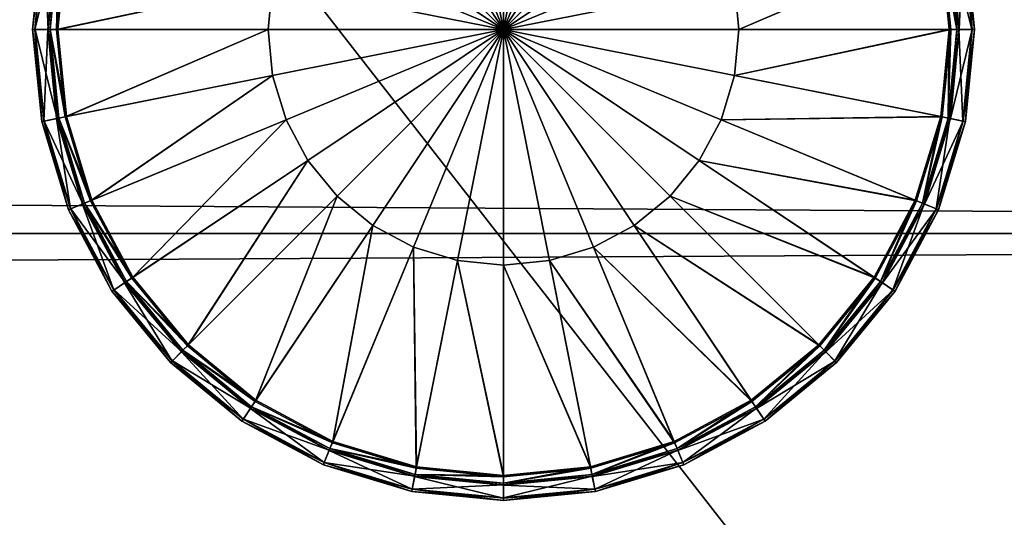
# Model space of a CAD drawing. Header units: millimetres. Extents: x -1425 to 1425, y -575 to 575.
# Tile 150 of 233: x 932 to 949, y -420 to -411. Entities that reach past the tile are written whole.
import ezdxf

# ---------------------------------------------------------------- set-up
doc = ezdxf.new("R2010")
doc.units = ezdxf.units.MM
doc.layers.get('0').update_dxf_attribs({"true_color": 0x5890e1})

msp = doc.modelspace()

# ---------------------------------------------------------------- meshes
at = {"color": 221, "true_color": 0xe5a6d7}
mesh = msp.add_polyface(dxfattribs=at)
corners = [(616.26, 0, 720.951), (615.999, 0, 720.951), (615.999, -496.536, 720.951), (615.562, 0, 720.889), (615.562, -496.535, 720.889), (615.249, 0, 720.701), (615.249, -496.532, 720.701), (1024.999, 0, 719.951), (1024.937, 0, 720.389), (1024.937, -496.527, 720.389), (1024.749, 0, 720.701), (1024.749, -496.532, 720.701), (1023.185, 0, 720.951), (616.815, 0, 720.951), (616.815, -496.536, 720.951), (616.26, -496.536, 720.951), (1023.772, 0, 720.951), (1023.185, -496.536, 720.951), (1023.999, 0, 720.951), (1023.772, -496.536, 720.951), (1023.772, 0, 710.949), (1023.999, 0, 710.949), (1023.999, -520.909, 710.949), (1024.437, 0, 711.012), (1024.437, -520.905, 711.012), (1024.749, 0, 711.199), (1024.749, -520.892, 711.199), (614.999, 0, 711.949), (615.062, 0, 711.512), (615.062, -520.87, 711.512), (615.249, 0, 711.199), (615.249, -520.892, 711.199), (616.26, 0, 710.949), (616.815, 0, 710.949), (616.815, -520.909, 710.949), (615.999, 0, 710.949), (616.26, -520.909, 710.949), (1023.185, 0, 710.949), (1023.185, -520.909, 710.949), (1024.437, 0, 720.889), (1024.437, 496.539, 720.889), (1024.749, 496.536, 720.701), (614.999, 0, 719.951), (615.062, 0, 720.389), (615.062, 496.531, 720.389), (615.249, 496.536, 720.701), (1024.999, -520.839, 711.949), (1024.999, 0, 711.949), (616.26, 496.54, 720.951), (615.999, 496.54, 720.951), (615.562, 496.539, 720.889), (1024.999, 496.524, 719.951), (1024.937, 496.531, 720.389), (1023.185, 496.54, 720.951), (616.815, 496.54, 720.951), (1023.772, 496.54, 720.951), (1023.999, 496.54, 720.951), (615.562, 0, 711.012), (615.999, -520.909, 710.949), (615.562, -520.905, 711.012), (1024.937, 0, 711.512), (1024.937, -520.87, 711.512), (1023.999, -496.536, 720.951), (1024.437, -496.535, 720.889), (614.999, -496.52, 719.951), (615.062, -496.527, 720.389)]
mesh.append_faces([[corners[k] for k in face] for face in [(7, 46, 47)]], dxfattribs={"vtx0": -1, "color": 221})
mesh.append_faces([[corners[k] for k in face] for face in [(0, 1, 2), (1, 3, 4), (3, 5, 6), (7, 8, 9), (8, 10, 11), (12, 13, 14), (13, 0, 15), (16, 12, 17), (18, 16, 19), (20, 21, 22), (21, 23, 24), (23, 25, 26), (27, 28, 29), (28, 30, 31), (32, 33, 34), (35, 32, 36), (33, 37, 38), (18, 39, 40), (39, 10, 41), (42, 43, 44), (43, 5, 45), (1, 0, 48), (3, 1, 49), (5, 3, 50), (8, 7, 51), (10, 8, 52), (13, 12, 53), (0, 13, 54), (12, 16, 55), (16, 18, 56), (57, 35, 58), (30, 57, 59), (60, 47, 46), (25, 60, 61), (39, 18, 62), (10, 39, 63), (43, 42, 64), (5, 43, 65), (64, 42, 27), (51, 7, 47)]], dxfattribs={"vtx2": -1, "color": 221})
at = {"color": 196, "true_color": 0x390888}
mesh = msp.add_polyface(dxfattribs=at)
corners = [(0, -425.375, 691.957), (0, -420.719, 695.864), (-1013.057, -420.719, 695.864), (0, -415.008, 663.475), (0, -420.719, 665.553), (-1013.057, -420.719, 665.553), (0, -398.563, 669.46), (0, -403.219, 665.553), (-1013.057, -403.219, 665.553), (0, -395.524, 674.723), (-1013.057, -398.563, 669.46), (0, -394.469, 680.709), (-1013.057, -395.524, 674.723), (1013.057, -394.469, 680.709), (0, -395.524, 686.694), (1013.057, -395.524, 686.694), (0, -398.563, 691.957), (1013.057, -398.563, 691.957), (0, -403.219, 695.864), (1013.057, -403.219, 695.864), (0, -408.93, 697.943), (1013.057, -408.93, 697.943), (0, -415.008, 697.943), (1013.057, -415.008, 697.943), (1013.057, -420.719, 695.864), (1013.057, -425.375, 691.957), (0, -428.414, 686.694), (1013.057, -428.414, 686.694), (0, -429.469, 680.709), (1013.057, -429.469, 680.709), (0, -428.414, 674.723), (1013.057, -428.414, 674.723), (0, -425.375, 669.46), (1013.057, -425.375, 669.46), (1013.057, -420.719, 665.553), (1013.057, -415.008, 663.475), (0, -408.93, 663.475), (1013.057, -408.93, 663.475), (1013.057, -403.219, 665.553), (1013.057, -398.563, 669.46), (1013.057, -395.524, 674.723), (1383, -483.003, 698.95), (0, -483.003, 698.95), (0, 0, 698.95), (1383, -487.003, 710.951), (0, -487.003, 710.951), (0, -503.003, 710.951), (1383, -505.003, 708.951), (0, -505.003, 708.951), (0, -505.003, 700.95), (0, -503.003, 698.95), (0, -487.003, 698.95), (1383, -487.003, 698.95), (0, 0, 710.951), (0, -483.003, 710.951), (1383, -483.003, 710.951), (0, -484.003, 698.95), (0, -14.095, 174.779), (0, -15, 169.649), (1071.999, -15, 169.649), (0, -11.491, 179.291), (1071.999, -14.095, 174.779), (0, -7.5, 182.639), (1071.999, -11.491, 179.291), (0, -2.605, 184.421), (1071.999, -7.5, 182.639), (0, 2.605, 184.421), (1071.999, -2.605, 184.421), (0, 7.5, 182.639), (1071.999, 2.605, 184.421), (0, 2.605, 154.877), (0, 7.5, 156.658), (1071.999, 7.5, 156.658), (0, -2.605, 154.877), (1071.999, 2.605, 154.877), (0, -7.5, 156.658), (1071.999, -2.605, 154.877), (0, -11.491, 160.007), (1071.999, -7.5, 156.658), (0, -14.095, 164.519), (1071.999, -11.491, 160.007), (1071.999, -14.095, 164.519)]
mesh.append_faces([[corners[k] for k in face] for face in [(0, 1, 2), (3, 4, 5), (6, 7, 8), (9, 6, 10), (11, 9, 12), (13, 11, 14), (15, 14, 16), (17, 16, 18), (19, 18, 20), (21, 20, 22), (23, 22, 1), (24, 1, 0), (25, 0, 26), (27, 26, 28), (29, 28, 30), (31, 30, 32), (33, 32, 4), (34, 4, 3), (35, 3, 36), (37, 36, 7), (38, 7, 6), (39, 6, 9), (40, 9, 11), (41, 42, 43), (44, 45, 46), (47, 48, 49), (50, 51, 52), (53, 54, 55), (56, 42, 41), (57, 58, 59), (60, 57, 61), (62, 60, 63), (64, 62, 65), (66, 64, 67), (68, 66, 69), (70, 71, 72), (73, 70, 74), (75, 73, 76), (77, 75, 78), (79, 77, 80), (58, 79, 81)]], dxfattribs={"vtx2": -1, "color": 196})
mesh = msp.add_polyface(dxfattribs=at)
corners = [(0, -395.524, 686.694), (1013.057, -395.524, 686.694), (1013.057, -394.469, 680.709), (0, -398.563, 691.957), (1013.057, -398.563, 691.957), (0, -403.219, 695.864), (1013.057, -403.219, 695.864), (0, -408.93, 697.943), (1013.057, -408.93, 697.943), (0, -415.008, 697.943), (1013.057, -415.008, 697.943), (0, -420.719, 695.864), (1013.057, -420.719, 695.864), (0, -425.375, 691.957), (1013.057, -425.375, 691.957), (0, -428.414, 686.694), (1013.057, -428.414, 686.694), (0, -429.469, 680.709), (1013.057, -429.469, 680.709), (0, -428.414, 674.723), (1013.057, -428.414, 674.723), (0, -425.375, 669.46), (1013.057, -425.375, 669.46), (0, -420.719, 665.553), (1013.057, -420.719, 665.553), (0, -415.008, 663.475), (1013.057, -415.008, 663.475), (0, -408.93, 663.475), (1013.057, -408.93, 663.475), (0, -403.219, 665.553), (1013.057, -403.219, 665.553), (0, -398.563, 669.46), (1013.057, -398.563, 669.46), (0, -395.524, 674.723), (1013.057, -395.524, 674.723), (0, -394.469, 680.709), (0, 0, 698.95), (1383, 0, 698.95), (1383, -483.003, 698.95), (0, -485.003, 698.95), (0, -484.003, 698.95), (1383, -484.003, 698.95), (0, -503.003, 710.951), (0, -503.878, 710.826), (1383, -503.878, 710.826), (0, -504.503, 710.451), (1383, -504.503, 710.451), (0, -486.003, 710.951), (0, -487.003, 710.951), (1383, -487.003, 710.951), (0, -485.003, 710.951), (1383, -486.003, 710.951), (0, -505.003, 700.95), (0, -504.878, 700.075), (1383, -504.878, 700.075), (0, -504.503, 699.45), (1383, -504.503, 699.45), (0, -504.878, 709.826), (0, -505.003, 708.951), (1383, -505.003, 708.951), (1383, -504.878, 709.826), (0, -503.878, 699.075), (0, -503.003, 698.95), (1383, -503.003, 698.95), (1383, -503.878, 699.075), (0, -487.003, 698.95), (0, -486.003, 698.95), (1383, -486.003, 698.95), (1383, -485.003, 698.95), (0, -483.003, 710.951), (0, -484.003, 710.951), (1383, -484.003, 710.951), (1383, -485.003, 710.951), (1071.999, -15, 169.649), (1071.999, -14.095, 174.779), (0, -14.095, 174.779), (1071.999, -11.491, 179.291), (0, -11.491, 179.291), (1071.999, -7.5, 182.639), (0, -7.5, 182.639), (1071.999, -2.605, 154.877), (1071.999, -7.5, 156.658), (0, -7.5, 156.658), (1071.999, -11.491, 160.007), (0, -11.491, 160.007), (1071.999, -14.095, 164.519), (0, -14.095, 164.519), (0, -15, 169.649)]
mesh.append_faces([[corners[k] for k in face] for face in [(0, 1, 2), (3, 4, 1), (5, 6, 4), (7, 8, 6), (9, 10, 8), (11, 12, 10), (13, 14, 12), (15, 16, 14), (17, 18, 16), (19, 20, 18), (21, 22, 20), (23, 24, 22), (25, 26, 24), (27, 28, 26), (29, 30, 28), (31, 32, 30), (33, 34, 32), (35, 2, 34), (36, 37, 38), (39, 40, 41), (42, 43, 44), (43, 45, 46), (47, 48, 49), (50, 47, 51), (52, 53, 54), (53, 55, 56), (57, 58, 59), (45, 57, 60), (61, 62, 63), (55, 61, 64), (65, 66, 67), (66, 39, 68), (69, 70, 71), (70, 50, 72), (73, 74, 75), (74, 76, 77), (76, 78, 79), (80, 81, 82), (81, 83, 84), (83, 85, 86), (85, 73, 87)]], dxfattribs={"vtx2": -1, "color": 196})
mesh = msp.add_polyface(dxfattribs=at)
corners = [(1021.691, -394.469, 680.709), (1013.057, -394.469, 680.709), (1013.057, -395.524, 686.694), (1021.691, -395.524, 686.694), (1013.057, -398.563, 691.957), (1021.691, -398.563, 691.957), (1013.057, -403.219, 695.864), (1021.691, -403.219, 695.864), (1013.057, -408.93, 697.943), (1021.691, -408.93, 697.943), (1013.057, -415.008, 697.943), (1021.691, -415.008, 697.943), (1013.057, -420.719, 695.864), (1021.691, -420.719, 695.864), (1013.057, -425.375, 691.957), (1021.691, -425.375, 691.957), (1013.057, -428.414, 686.694), (1021.691, -428.413, 686.694), (1013.057, -429.469, 680.709), (1021.691, -429.469, 680.709), (1013.057, -428.414, 674.723), (1021.691, -428.413, 674.723), (1013.057, -425.375, 669.46), (1021.691, -425.375, 669.46), (1013.057, -420.719, 665.553), (1021.691, -420.719, 665.553), (1013.057, -415.008, 663.475), (1021.691, -415.008, 663.475), (1013.057, -408.93, 663.475), (1021.691, -408.93, 663.475), (1013.057, -403.219, 665.553), (1021.691, -403.219, 665.553), (1013.057, -398.563, 669.46), (1021.691, -398.563, 669.46), (1013.057, -395.524, 674.723), (1021.691, -395.524, 674.723), (0, -503.003, 710.951), (1383, -503.003, 710.951), (1383, -487.003, 710.951), (0, -505.003, 700.95), (1383, -505.003, 700.95), (1383, -505.003, 708.951), (1383, -487.003, 698.95), (1383, -503.003, 698.95), (0, -503.003, 698.95), (1383, -483.003, 710.951), (1383, 0, 710.951), (0, 0, 710.951), (1383, -483.003, 698.95), (1383, -484.003, 698.95), (0, -484.003, 698.95), (1383, -485.003, 698.95), (0, -485.003, 698.95), (1383, -503.878, 710.826), (1383, -504.503, 710.451), (0, -503.878, 710.826), (1383, -486.003, 710.951), (0, -486.003, 710.951), (1383, -485.003, 710.951), (0, -485.003, 710.951), (1383, -504.878, 700.075), (1383, -504.503, 699.45), (0, -504.878, 700.075), (1383, -504.878, 709.826), (0, -504.878, 709.826), (0, -504.503, 710.451), (1383, -503.878, 699.075), (0, -503.878, 699.075), (0, -504.503, 699.45), (1383, -486.003, 698.95), (0, -487.003, 698.95), (0, -486.003, 698.95), (1383, -484.003, 710.951), (0, -483.003, 710.951), (0, -484.003, 710.951)]
mesh.append_faces([[corners[k] for k in face] for face in [(0, 1, 2), (3, 2, 4), (5, 4, 6), (7, 6, 8), (9, 8, 10), (11, 10, 12), (12, 13, 11), (13, 12, 14), (15, 14, 16), (16, 17, 15), (17, 16, 18), (18, 19, 17), (19, 18, 20), (21, 20, 22), (23, 22, 24), (25, 24, 26), (27, 26, 28), (29, 28, 30), (31, 30, 32), (33, 32, 34), (35, 34, 1), (36, 37, 38), (39, 40, 41), (42, 43, 44), (45, 46, 47), (48, 49, 50), (49, 51, 52), (53, 37, 36), (54, 53, 55), (38, 56, 57), (56, 58, 59), (60, 40, 39), (61, 60, 62), (41, 63, 64), (63, 54, 65), (43, 66, 67), (66, 61, 68), (69, 42, 70), (51, 69, 71), (72, 45, 73), (58, 72, 74)]], dxfattribs={"vtx2": -1, "color": 196})
at = {"color": 221, "true_color": 0xe5a6d7}
mesh = msp.add_polyface(dxfattribs=at)
corners = [(615.999, -496.536, 720.951), (616.26, -496.536, 720.951), (616.26, 0, 720.951), (1024.437, -496.535, 720.889), (1023.999, -496.536, 720.951), (1023.999, -498.232, 720.951), (1024.749, -496.532, 720.701), (1024.437, -498.231, 720.889), (615.562, -496.535, 720.889), (615.999, 0, 720.951), (615.249, -496.532, 720.701), (615.562, 0, 720.889), (615.062, -496.527, 720.389), (614.999, -496.52, 719.951), (614.999, -498.217, 719.951), (615.062, -498.224, 720.389), (1024.937, -496.527, 720.389), (1024.999, -496.521, 719.951), (1024.999, 0, 719.951), (1024.937, 0, 720.389), (616.815, -496.536, 720.951), (1023.185, -496.536, 720.951), (1023.185, 0, 720.951), (616.815, 0, 720.951), (1023.772, -496.536, 720.951), (1023.772, 0, 720.951), (1023.999, 0, 720.951), (615.562, -498.231, 720.889), (615.249, -498.228, 720.701), (1024.999, -498.217, 719.951), (1024.937, -498.224, 720.389), (1023.772, -498.232, 720.951), (1023.999, -520.909, 710.949), (1023.772, -520.909, 710.949), (1023.772, 0, 710.949), (1024.437, -520.905, 711.012), (1023.999, 0, 710.949), (1024.749, -520.892, 711.199), (1024.437, 0, 711.012), (615.062, -520.87, 711.512), (614.999, -520.839, 711.949), (614.999, 0, 711.949), (615.249, -520.892, 711.199), (615.062, 0, 711.512), (616.815, -520.909, 710.949), (616.26, -520.909, 710.949), (616.26, 0, 710.949), (615.999, -520.909, 710.949), (615.999, 0, 710.949), (1023.185, -520.909, 710.949), (616.815, 0, 710.949), (1023.185, 0, 710.949), (615.562, -520.905, 711.012), (615.562, 0, 711.012), (615.249, 0, 711.199), (1024.999, -520.839, 711.949), (1024.937, -520.87, 711.512), (1024.937, 0, 711.512), (1024.749, 0, 711.199), (1024.437, 0, 720.889), (1024.749, 0, 720.701), (615.062, 0, 720.389), (615.249, 0, 720.701), (1024.999, -499.497, 719.921), (1024.999, -523.535, 712.035), (1024.999, -522.559, 711.949)]
mesh.append_faces([[corners[k] for k in face] for face in [(18, 63, 64), (18, 64, 65)]], dxfattribs={"vtx0": -1, "vtx1": -1, "vtx2": -1, "color": 221})
mesh.append_faces([[corners[k] for k in face] for face in [(13, 41, 40), (18, 65, 55)]], dxfattribs={"vtx0": -1, "vtx2": -1, "color": 221})
mesh.append_faces([[corners[k] for k in face] for face in [(18, 17, 63)]], dxfattribs={"vtx1": -1, "vtx2": -1, "color": 221})
mesh.append_faces([[corners[k] for k in face] for face in [(0, 1, 2), (3, 4, 5), (6, 3, 7), (8, 0, 9), (10, 8, 11), (12, 13, 14), (10, 12, 15), (16, 17, 18), (6, 16, 19), (20, 21, 22), (1, 20, 23), (21, 24, 25), (24, 4, 26), (0, 8, 27), (8, 10, 28), (29, 17, 16), (30, 16, 6), (4, 24, 31), (32, 33, 34), (35, 32, 36), (37, 35, 38), (39, 40, 41), (42, 39, 43), (44, 45, 46), (45, 47, 48), (49, 44, 50), (51, 34, 33), (33, 49, 51), (47, 52, 53), (52, 42, 54), (55, 56, 57), (56, 37, 58), (4, 3, 59), (3, 6, 60), (13, 12, 61), (12, 10, 62)]], dxfattribs={"vtx2": -1, "color": 221})
at = {"color": 31, "true_color": 0xe4b899}
mesh = msp.add_polyface(dxfattribs=at)
corners = [(940.666, -411.501, 697.35), (936.617, -411.501, 697.35), (936.694, -410.711, 697.35), (936.925, -409.951, 697.35), (937.299, -409.251, 697.35), (937.802, -408.637, 697.35), (938.416, -408.134, 697.35), (939.116, -407.76, 697.35), (939.876, -407.529, 697.35), (940.666, -407.451, 697.35), (933.561, -408.558, 697.35), (934.272, -407.228, 697.35), (935.228, -406.063, 697.35), (936.393, -405.107, 697.35), (937.723, -404.396, 697.35), (939.166, -403.958, 697.35), (940.666, -403.811, 697.35), (935.246, -406.08, 698.97), (936.407, -405.127, 698.97), (936.333, -405.017, 698.97), (937.681, -404.296, 698.97), (937.732, -404.419, 698.97), (940.666, -411.501, 698.97), (936.694, -410.711, 698.97), (936.617, -411.501, 698.97), (936.925, -409.951, 698.97), (937.299, -409.251, 698.97), (937.802, -408.637, 698.97), (938.416, -408.134, 698.97), (939.116, -407.76, 698.97), (939.876, -407.529, 698.97), (940.666, -407.451, 698.97), (936.316, -404.991, 697.381), (936.333, -405.017, 697.35), (935.151, -405.986, 697.35), (937.67, -404.268, 697.381), (936.189, -404.8, 698.709), (936.167, -404.767, 698.67), (934.939, -405.774, 698.67), (937.582, -404.055, 698.709), (933.584, -408.567, 698.97), (934.292, -407.242, 698.97), (939.17, -403.983, 698.97), (940.666, -403.835, 698.97), (936.312, -404.985, 698.932), (935.125, -405.96, 698.932), (934.968, -405.802, 698.709), (937.667, -404.261, 698.932), (936.167, -404.767, 697.65), (936.191, -404.804, 697.606), (934.971, -405.806, 697.606), (937.567, -404.019, 697.65), (935.13, -405.965, 697.381), (937.584, -404.06, 697.606), (937.681, -404.296, 697.35)]
mesh.append_faces([[corners[k] for k in face] for face in [(0, 1, 2), (0, 2, 3), (0, 3, 4), (0, 4, 5), (0, 5, 6), (0, 6, 7), (0, 7, 8), (0, 8, 9), (22, 23, 24), (22, 25, 23), (22, 26, 25), (22, 27, 26), (22, 28, 27), (22, 29, 28), (22, 30, 29), (22, 31, 30)]], dxfattribs={"color": 31})
mesh.append_faces([[corners[k] for k in face] for face in [(4, 3, 10), (5, 4, 11), (11, 12, 5), (6, 5, 12), (12, 13, 6), (7, 6, 13), (13, 14, 7), (8, 7, 14), (14, 15, 8), (9, 8, 15), (15, 16, 9), (17, 18, 19), (20, 19, 18), (18, 21, 20), (32, 33, 34), (33, 32, 35), (36, 37, 38), (37, 36, 39), (40, 25, 26), (27, 17, 41), (41, 26, 27), (28, 18, 17), (17, 27, 28), (29, 21, 18), (18, 28, 29), (30, 42, 21), (21, 29, 30), (31, 43, 42), (42, 30, 31), (19, 44, 45), (44, 19, 20), (44, 36, 46), (36, 44, 47), (48, 49, 50), (49, 48, 51), (49, 32, 52), (32, 49, 53), (33, 13, 12), (54, 14, 13), (13, 33, 54)]], dxfattribs={"vtx2": -1, "color": 31})
mesh = msp.add_polyface(dxfattribs=at)
corners = [(940.666, -411.501, 697.35), (940.666, -407.451, 697.35), (941.456, -407.529, 697.35), (942.215, -407.76, 697.35), (942.915, -408.134, 697.35), (943.529, -408.637, 697.35), (944.032, -409.251, 697.35), (944.407, -409.951, 697.35), (944.637, -410.711, 697.35), (944.715, -411.501, 697.35), (943.609, -404.396, 697.35), (944.938, -405.107, 697.35), (946.103, -406.063, 697.35), (947.06, -407.228, 697.35), (947.77, -408.558, 697.35), (948.208, -410, 697.35), (948.356, -411.501, 697.35), (946.086, -406.08, 698.97), (947.039, -407.242, 698.97), (947.15, -407.168, 698.97), (947.87, -408.516, 698.97), (947.748, -408.567, 698.97), (940.666, -411.501, 698.97), (941.456, -407.529, 698.97), (940.666, -407.451, 698.97), (942.215, -407.76, 698.97), (942.915, -408.134, 698.97), (943.529, -408.637, 698.97), (944.032, -409.251, 698.97), (944.407, -409.951, 698.97), (944.637, -410.711, 698.97), (944.715, -411.501, 698.97), (947.175, -407.151, 697.381), (947.15, -407.168, 697.35), (946.18, -405.986, 697.35), (947.899, -408.505, 697.381), (947.366, -407.023, 698.709), (947.399, -407.001, 698.67), (946.392, -405.774, 698.67), (948.111, -408.417, 698.709), (943.599, -404.419, 698.97), (944.924, -405.127, 698.97), (948.184, -410.005, 698.97), (948.331, -411.501, 698.97), (947.181, -407.147, 698.932), (946.207, -405.96, 698.932), (946.364, -405.802, 698.709), (947.905, -408.502, 698.932), (947.399, -407.001, 697.65), (947.362, -407.026, 697.606), (946.361, -405.806, 697.606), (948.148, -408.401, 697.65), (946.201, -405.965, 697.381), (948.106, -408.418, 697.606), (947.87, -408.516, 697.35)]
mesh.append_faces([[corners[k] for k in face] for face in [(0, 1, 2), (0, 2, 3), (0, 3, 4), (0, 4, 5), (0, 5, 6), (0, 6, 7), (0, 7, 8), (0, 8, 9), (22, 23, 24), (22, 25, 23), (22, 26, 25), (22, 27, 26), (22, 28, 27), (22, 29, 28), (22, 30, 29), (22, 31, 30)]], dxfattribs={"color": 31})
mesh.append_faces([[corners[k] for k in face] for face in [(4, 3, 10), (5, 4, 11), (11, 12, 5), (6, 5, 12), (12, 13, 6), (7, 6, 13), (13, 14, 7), (8, 7, 14), (14, 15, 8), (9, 8, 15), (15, 16, 9), (17, 18, 19), (20, 19, 18), (18, 21, 20), (32, 33, 34), (33, 32, 35), (36, 37, 38), (37, 36, 39), (40, 25, 26), (27, 17, 41), (41, 26, 27), (28, 18, 17), (17, 27, 28), (29, 21, 18), (18, 28, 29), (30, 42, 21), (21, 29, 30), (31, 43, 42), (42, 30, 31), (19, 44, 45), (44, 19, 20), (44, 36, 46), (36, 44, 47), (48, 49, 50), (49, 48, 51), (49, 32, 52), (32, 49, 53), (33, 13, 12), (54, 14, 13), (13, 33, 54)]], dxfattribs={"vtx2": -1, "color": 31})
mesh = msp.add_polyface(dxfattribs=at)
corners = [(948.148, -408.401, 697.65), (947.399, -407.001, 697.65), (947.399, -407.001, 697.708), (948.148, -408.401, 697.708), (948.608, -409.921, 697.65), (948.608, -409.921, 697.708), (948.764, -411.501, 697.65), (948.764, -411.501, 697.708), (948.314, -409.979, 698.97), (947.87, -408.516, 698.97), (947.748, -408.567, 698.97), (948.184, -410.005, 698.97), (948.464, -411.501, 698.97), (948.331, -411.501, 698.97), (947.899, -408.505, 697.381), (947.87, -408.516, 697.35), (947.15, -407.168, 697.35), (948.344, -409.973, 697.381), (948.314, -409.979, 697.35), (948.495, -411.501, 697.381), (948.464, -411.501, 697.35), (948.111, -408.417, 698.709), (948.148, -408.401, 698.67), (947.399, -407.001, 698.67), (948.569, -409.928, 698.709), (948.608, -409.921, 698.67), (948.724, -411.501, 698.709), (948.764, -411.501, 698.67), (947.905, -408.502, 698.932), (947.181, -407.147, 698.932), (948.351, -409.972, 698.932), (948.501, -411.501, 698.932), (947.366, -407.023, 698.709), (948.148, -408.401, 698.598), (947.399, -407.001, 698.598), (948.608, -409.921, 698.598), (948.764, -411.501, 698.598), (948.106, -408.418, 697.606), (947.362, -407.026, 697.606), (948.565, -409.929, 697.606), (948.719, -411.501, 697.606), (947.175, -407.151, 697.381), (948.208, -410, 697.35), (947.77, -408.558, 697.35), (948.356, -411.501, 697.35)]
mesh.append_faces([[corners[k] for k in face] for face in [(0, 1, 2), (2, 3, 0), (4, 0, 3), (3, 5, 4), (6, 4, 5), (5, 7, 6), (8, 9, 10), (10, 11, 8), (12, 8, 11), (11, 13, 12), (14, 15, 16), (17, 18, 15), (15, 14, 17), (19, 20, 18), (18, 17, 19), (21, 22, 23), (24, 25, 22), (22, 21, 24), (26, 27, 25), (25, 24, 26), (9, 28, 29), (8, 30, 28), (28, 9, 8), (12, 31, 30), (30, 8, 12), (28, 21, 32), (30, 24, 21), (21, 28, 30), (31, 26, 24), (24, 30, 31), (22, 33, 34), (34, 23, 22), (25, 35, 33), (33, 22, 25), (27, 36, 35), (35, 25, 27), (33, 3, 2), (2, 34, 33), (35, 5, 3), (3, 33, 35), (36, 7, 5), (5, 35, 36), (0, 37, 38), (4, 39, 37), (37, 0, 4), (6, 40, 39), (39, 4, 6), (37, 14, 41), (39, 17, 14), (14, 37, 39), (40, 19, 17), (17, 39, 40), (18, 42, 43), (43, 15, 18), (20, 44, 42), (42, 18, 20)]], dxfattribs={"vtx2": -1, "color": 31})
mesh = msp.add_polyface(dxfattribs=at)
corners = [(936.694, -410.711, 697.35), (936.617, -411.501, 697.35), (932.976, -411.501, 697.35), (933.124, -410, 697.35), (936.925, -409.951, 697.35), (933.561, -408.558, 697.35), (934.272, -407.228, 697.35), (937.299, -409.251, 697.35), (932.723, -409.921, 697.65), (932.567, -411.501, 697.65), (932.567, -411.501, 697.708), (932.723, -409.921, 697.708), (933.184, -408.401, 697.65), (933.184, -408.401, 697.708), (933.017, -409.979, 698.97), (932.867, -411.501, 698.97), (933, -411.501, 698.97), (933.148, -410.005, 698.97), (933.461, -408.516, 698.97), (933.584, -408.567, 698.97), (934.182, -407.168, 698.97), (932.987, -409.973, 697.381), (933.017, -409.979, 697.35), (932.867, -411.501, 697.35), (932.837, -411.501, 697.381), (933.433, -408.505, 697.381), (933.461, -408.516, 697.35), (932.762, -409.928, 698.709), (932.723, -409.921, 698.67), (932.567, -411.501, 698.67), (932.607, -411.501, 698.709), (933.221, -408.417, 698.709), (933.184, -408.401, 698.67), (936.694, -410.711, 698.97), (936.617, -411.501, 698.97), (936.925, -409.951, 698.97), (937.299, -409.251, 698.97), (934.292, -407.242, 698.97), (932.98, -409.972, 698.932), (932.83, -411.501, 698.932), (933.426, -408.502, 698.932), (932.723, -409.921, 698.598), (932.567, -411.501, 698.598), (933.184, -408.401, 698.598), (932.767, -409.929, 697.606), (932.612, -411.501, 697.606), (933.225, -408.418, 697.606), (934.182, -407.168, 697.35)]
mesh.append_faces([[corners[k] for k in face] for face in [(0, 1, 2), (2, 3, 0), (4, 0, 3), (3, 5, 4), (5, 6, 7), (8, 9, 10), (10, 11, 8), (12, 8, 11), (11, 13, 12), (14, 15, 16), (16, 17, 14), (18, 14, 17), (17, 19, 18), (20, 18, 19), (21, 22, 23), (23, 24, 21), (25, 26, 22), (22, 21, 25), (27, 28, 29), (29, 30, 27), (31, 32, 28), (28, 27, 31), (33, 17, 16), (16, 34, 33), (35, 19, 17), (17, 33, 35), (36, 37, 19), (14, 38, 39), (39, 15, 14), (18, 40, 38), (38, 14, 18), (38, 27, 30), (30, 39, 38), (40, 31, 27), (27, 38, 40), (28, 41, 42), (42, 29, 28), (32, 43, 41), (41, 28, 32), (41, 11, 10), (10, 42, 41), (43, 13, 11), (11, 41, 43), (8, 44, 45), (45, 9, 8), (12, 46, 44), (44, 8, 12), (44, 21, 24), (24, 45, 44), (46, 25, 21), (21, 44, 46), (22, 3, 2), (2, 23, 22), (26, 5, 3), (3, 22, 26), (5, 26, 47)]], dxfattribs={"vtx2": -1, "color": 31})
mesh = msp.add_polyface(dxfattribs=at)
corners = [(934.272, -415.773, 697.35), (933.561, -414.443, 697.35), (936.925, -413.05, 697.35), (936.694, -412.29, 697.35), (933.124, -413.001, 697.35), (936.617, -411.501, 697.35), (932.976, -411.501, 697.35), (932.723, -413.08, 697.65), (933.184, -414.6, 697.65), (933.184, -414.6, 697.708), (932.723, -413.08, 697.708), (932.567, -411.501, 697.65), (932.567, -411.501, 697.708), (934.292, -415.759, 698.97), (933.584, -414.434, 698.97), (933.461, -414.485, 698.97), (933.017, -413.022, 698.97), (933.148, -412.996, 698.97), (932.867, -411.501, 698.97), (933, -411.501, 698.97), (932.987, -413.028, 697.381), (933.017, -413.022, 697.35), (933.461, -414.485, 697.35), (933.433, -414.496, 697.381), (932.837, -411.501, 697.381), (932.867, -411.501, 697.35), (932.762, -413.073, 698.709), (932.723, -413.08, 698.67), (933.184, -414.6, 698.67), (933.221, -414.584, 698.709), (932.607, -411.501, 698.709), (932.567, -411.501, 698.67), (936.925, -413.05, 698.97), (936.694, -412.29, 698.97), (936.617, -411.501, 698.97), (932.98, -413.029, 698.932), (933.426, -414.499, 698.932), (932.83, -411.501, 698.932), (932.723, -413.08, 698.598), (933.184, -414.6, 698.598), (932.567, -411.501, 698.598), (932.767, -413.072, 697.606), (933.225, -414.583, 697.606), (932.612, -411.501, 697.606)]
mesh.append_faces([[corners[k] for k in face] for face in [(0, 1, 2), (3, 2, 1), (1, 4, 3), (5, 3, 4), (4, 6, 5), (7, 8, 9), (9, 10, 7), (11, 7, 10), (10, 12, 11), (13, 14, 15), (16, 15, 14), (14, 17, 16), (18, 16, 17), (17, 19, 18), (20, 21, 22), (22, 23, 20), (24, 25, 21), (21, 20, 24), (26, 27, 28), (28, 29, 26), (30, 31, 27), (27, 26, 30), (32, 14, 13), (33, 17, 14), (14, 32, 33), (34, 19, 17), (17, 33, 34), (16, 35, 36), (36, 15, 16), (18, 37, 35), (35, 16, 18), (35, 26, 29), (29, 36, 35), (37, 30, 26), (26, 35, 37), (27, 38, 39), (39, 28, 27), (31, 40, 38), (38, 27, 31), (38, 10, 9), (9, 39, 38), (40, 12, 10), (10, 38, 40), (7, 41, 42), (42, 8, 7), (11, 43, 41), (41, 7, 11), (41, 20, 23), (23, 42, 41), (43, 24, 20), (20, 41, 43), (22, 1, 0), (21, 4, 1), (1, 22, 21), (25, 6, 4), (4, 21, 25)]], dxfattribs={"vtx2": -1, "color": 31})
mesh = msp.add_polyface(dxfattribs=at)
corners = [(940.666, -411.501, 697.35), (940.666, -415.55, 697.35), (939.876, -415.472, 697.35), (939.116, -415.241, 697.35), (938.416, -414.867, 697.35), (937.802, -414.364, 697.35), (937.299, -413.75, 697.35), (936.925, -413.05, 697.35), (936.694, -412.29, 697.35), (936.617, -411.501, 697.35), (940.666, -419.19, 697.35), (939.166, -419.043, 697.35), (937.723, -418.605, 697.35), (936.393, -417.895, 697.35), (935.228, -416.938, 697.35), (934.272, -415.773, 697.35), (936.333, -417.985, 698.97), (937.681, -418.705, 698.97), (937.732, -418.582, 698.97), (936.407, -417.874, 698.97), (935.151, -417.015, 698.97), (940.666, -411.501, 698.97), (939.876, -415.472, 698.97), (940.666, -415.55, 698.97), (939.116, -415.241, 698.97), (938.416, -414.867, 698.97), (937.802, -414.364, 698.97), (937.299, -413.75, 698.97), (936.925, -413.05, 698.97), (936.694, -412.29, 698.97), (936.617, -411.501, 698.97), (936.316, -418.01, 697.381), (936.333, -417.985, 697.35), (937.681, -418.705, 697.35), (935.13, -417.036, 697.381), (936.189, -418.201, 698.709), (936.167, -418.234, 698.67), (937.567, -418.982, 698.67), (934.968, -417.199, 698.709), (939.17, -419.019, 698.97), (940.666, -419.166, 698.97), (935.246, -416.921, 698.97), (934.292, -415.759, 698.97), (936.312, -418.016, 698.932), (937.667, -418.74, 698.932), (937.582, -418.946, 698.709), (935.125, -417.041, 698.932), (936.167, -418.234, 698.598), (934.939, -417.227, 698.67), (936.167, -418.234, 697.708), (934.939, -417.227, 698.598), (936.167, -418.234, 697.65), (936.191, -418.197, 697.606), (937.584, -418.941, 697.606), (934.939, -417.227, 697.65), (937.67, -418.733, 697.381), (934.971, -417.195, 697.606), (935.151, -417.015, 697.35)]
mesh.append_faces([[corners[k] for k in face] for face in [(0, 1, 2), (0, 2, 3), (0, 3, 4), (0, 4, 5), (0, 5, 6), (0, 6, 7), (0, 7, 8), (0, 8, 9), (21, 22, 23), (21, 24, 22), (21, 25, 24), (21, 26, 25), (21, 27, 26), (21, 28, 27), (21, 29, 28), (21, 30, 29)]], dxfattribs={"color": 31})
mesh.append_faces([[corners[k] for k in face] for face in [(2, 1, 10), (10, 11, 2), (3, 2, 11), (11, 12, 3), (4, 3, 12), (12, 13, 4), (5, 4, 13), (13, 14, 5), (6, 5, 14), (7, 6, 15), (16, 17, 18), (18, 19, 16), (20, 16, 19), (31, 32, 33), (32, 31, 34), (35, 36, 37), (36, 35, 38), (22, 39, 40), (40, 23, 22), (24, 18, 39), (39, 22, 24), (25, 19, 18), (18, 24, 25), (26, 41, 19), (19, 25, 26), (41, 26, 27), (42, 27, 28), (16, 43, 44), (43, 16, 20), (43, 35, 45), (35, 43, 46), (47, 36, 48), (49, 47, 50), (51, 52, 53), (52, 51, 54), (52, 31, 55), (31, 52, 56), (32, 13, 12), (12, 33, 32), (13, 32, 57)]], dxfattribs={"vtx2": -1, "color": 31})
mesh = msp.add_polyface(dxfattribs=at)
corners = [(940.666, -411.501, 697.35), (944.715, -411.501, 697.35), (944.637, -412.29, 697.35), (944.407, -413.05, 697.35), (944.032, -413.75, 697.35), (943.529, -414.364, 697.35), (942.915, -414.867, 697.35), (942.215, -415.241, 697.35), (941.456, -415.472, 697.35), (940.666, -415.55, 697.35), (948.356, -411.501, 697.35), (948.208, -413.001, 697.35), (947.77, -414.443, 697.35), (947.06, -415.773, 697.35), (946.103, -416.938, 697.35), (944.938, -417.895, 697.35), (947.15, -415.833, 698.97), (947.87, -414.485, 698.97), (947.748, -414.434, 698.97), (947.039, -415.759, 698.97), (946.18, -417.015, 698.97), (940.666, -411.501, 698.97), (944.637, -412.29, 698.97), (944.715, -411.501, 698.97), (944.407, -413.05, 698.97), (944.032, -413.75, 698.97), (943.529, -414.364, 698.97), (942.915, -414.867, 698.97), (942.215, -415.241, 698.97), (941.456, -415.472, 698.97), (940.666, -415.55, 698.97), (947.175, -415.85, 697.381), (947.15, -415.833, 697.35), (947.87, -414.485, 697.35), (946.201, -417.036, 697.381), (947.366, -415.978, 698.709), (947.399, -416, 698.67), (948.148, -414.6, 698.67), (946.364, -417.199, 698.709), (948.184, -412.996, 698.97), (948.331, -411.501, 698.97), (946.086, -416.921, 698.97), (944.924, -417.874, 698.97), (947.181, -415.854, 698.932), (947.905, -414.499, 698.932), (948.111, -414.584, 698.709), (946.207, -417.041, 698.932), (947.399, -416, 698.598), (946.392, -417.227, 698.67), (947.399, -416, 697.708), (946.392, -417.227, 698.598), (947.399, -416, 697.65), (947.362, -415.975, 697.606), (948.106, -414.583, 697.606), (946.392, -417.227, 697.65), (947.899, -414.496, 697.381), (946.361, -417.195, 697.606), (946.18, -417.015, 697.35)]
mesh.append_faces([[corners[k] for k in face] for face in [(0, 1, 2), (0, 2, 3), (0, 3, 4), (0, 4, 5), (0, 5, 6), (0, 6, 7), (0, 7, 8), (0, 8, 9), (21, 22, 23), (21, 24, 22), (21, 25, 24), (21, 26, 25), (21, 27, 26), (21, 28, 27), (21, 29, 28), (21, 30, 29)]], dxfattribs={"color": 31})
mesh.append_faces([[corners[k] for k in face] for face in [(2, 1, 10), (10, 11, 2), (3, 2, 11), (11, 12, 3), (4, 3, 12), (12, 13, 4), (5, 4, 13), (13, 14, 5), (6, 5, 14), (7, 6, 15), (16, 17, 18), (18, 19, 16), (20, 16, 19), (31, 32, 33), (32, 31, 34), (35, 36, 37), (36, 35, 38), (22, 39, 40), (40, 23, 22), (24, 18, 39), (39, 22, 24), (25, 19, 18), (18, 24, 25), (26, 41, 19), (19, 25, 26), (41, 26, 27), (42, 27, 28), (16, 43, 44), (43, 16, 20), (43, 35, 45), (35, 43, 46), (47, 36, 48), (49, 47, 50), (51, 52, 53), (52, 51, 54), (52, 31, 55), (31, 52, 56), (32, 13, 12), (12, 33, 32), (13, 32, 57)]], dxfattribs={"vtx2": -1, "color": 31})
mesh = msp.add_polyface(dxfattribs=at)
corners = [(948.608, -413.08, 697.65), (948.764, -411.501, 697.65), (948.764, -411.501, 697.708), (948.608, -413.08, 697.708), (948.148, -414.6, 697.65), (948.148, -414.6, 697.708), (947.399, -416, 697.65), (947.399, -416, 697.708), (948.314, -413.022, 698.97), (948.464, -411.501, 698.97), (948.331, -411.501, 698.97), (948.184, -412.996, 698.97), (947.87, -414.485, 698.97), (947.748, -414.434, 698.97), (948.344, -413.028, 697.381), (948.314, -413.022, 697.35), (948.464, -411.501, 697.35), (948.495, -411.501, 697.381), (947.899, -414.496, 697.381), (947.87, -414.485, 697.35), (947.175, -415.85, 697.381), (948.569, -413.073, 698.709), (948.608, -413.08, 698.67), (948.764, -411.501, 698.67), (948.724, -411.501, 698.709), (948.111, -414.584, 698.709), (948.148, -414.6, 698.67), (947.366, -415.978, 698.709), (948.351, -413.029, 698.932), (948.501, -411.501, 698.932), (947.905, -414.499, 698.932), (947.15, -415.833, 698.97), (947.181, -415.854, 698.932), (948.608, -413.08, 698.598), (948.764, -411.501, 698.598), (948.148, -414.6, 698.598), (947.399, -416, 698.67), (947.399, -416, 698.598), (948.565, -413.072, 697.606), (948.719, -411.501, 697.606), (948.106, -414.583, 697.606), (947.362, -415.975, 697.606), (948.208, -413.001, 697.35), (948.356, -411.501, 697.35), (947.77, -414.443, 697.35)]
mesh.append_faces([[corners[k] for k in face] for face in [(0, 1, 2), (2, 3, 0), (4, 0, 3), (3, 5, 4), (6, 4, 5), (5, 7, 6), (8, 9, 10), (10, 11, 8), (12, 8, 11), (11, 13, 12), (14, 15, 16), (16, 17, 14), (18, 19, 15), (15, 14, 18), (19, 18, 20), (21, 22, 23), (23, 24, 21), (25, 26, 22), (22, 21, 25), (26, 25, 27), (8, 28, 29), (29, 9, 8), (12, 30, 28), (28, 8, 12), (30, 12, 31), (28, 21, 24), (24, 29, 28), (30, 25, 21), (21, 28, 30), (25, 30, 32), (22, 33, 34), (34, 23, 22), (26, 35, 33), (33, 22, 26), (36, 37, 35), (35, 26, 36), (33, 3, 2), (2, 34, 33), (35, 5, 3), (3, 33, 35), (37, 7, 5), (5, 35, 37), (0, 38, 39), (39, 1, 0), (4, 40, 38), (38, 0, 4), (40, 4, 6), (38, 14, 17), (17, 39, 38), (40, 18, 14), (14, 38, 40), (18, 40, 41), (15, 42, 43), (43, 16, 15), (19, 44, 42), (42, 15, 19)]], dxfattribs={"vtx2": -1, "color": 31})
mesh = msp.add_polyface(dxfattribs=at)
corners = [(935.228, -416.938, 697.35), (934.272, -415.773, 697.35), (937.299, -413.75, 697.35), (934.939, -417.227, 697.65), (936.167, -418.234, 697.65), (936.167, -418.234, 697.708), (934.939, -417.227, 697.708), (933.932, -416, 697.65), (933.932, -416, 697.708), (933.184, -414.6, 697.65), (933.184, -414.6, 697.708), (936.407, -417.874, 698.97), (935.246, -416.921, 698.97), (935.151, -417.015, 698.97), (934.182, -415.833, 698.97), (934.292, -415.759, 698.97), (933.461, -414.485, 698.97), (935.13, -417.036, 697.381), (935.151, -417.015, 697.35), (936.333, -417.985, 697.35), (934.156, -415.85, 697.381), (934.182, -415.833, 697.35), (933.433, -414.496, 697.381), (933.461, -414.485, 697.35), (934.968, -417.199, 698.709), (934.939, -417.227, 698.67), (936.167, -418.234, 698.67), (933.965, -415.978, 698.709), (933.932, -416, 698.67), (933.221, -414.584, 698.709), (933.184, -414.6, 698.67), (937.299, -413.75, 698.97), (935.125, -417.041, 698.932), (936.312, -418.016, 698.932), (934.15, -415.854, 698.932), (933.426, -414.499, 698.932), (936.189, -418.201, 698.709), (934.939, -417.227, 698.598), (936.167, -418.234, 698.598), (933.932, -416, 698.598), (933.184, -414.6, 698.598), (934.971, -417.195, 697.606), (936.191, -418.197, 697.606), (933.969, -415.975, 697.606), (933.225, -414.583, 697.606), (936.316, -418.01, 697.381), (936.393, -417.895, 697.35)]
mesh.append_faces([[corners[k] for k in face] for face in [(0, 1, 2), (3, 4, 5), (5, 6, 3), (7, 3, 6), (6, 8, 7), (9, 7, 8), (8, 10, 9), (11, 12, 13), (14, 13, 12), (12, 15, 14), (16, 14, 15), (17, 18, 19), (20, 21, 18), (18, 17, 20), (22, 23, 21), (21, 20, 22), (24, 25, 26), (27, 28, 25), (25, 24, 27), (29, 30, 28), (28, 27, 29), (31, 15, 12), (13, 32, 33), (14, 34, 32), (32, 13, 14), (16, 35, 34), (34, 14, 16), (32, 24, 36), (34, 27, 24), (24, 32, 34), (35, 29, 27), (27, 34, 35), (25, 37, 38), (28, 39, 37), (37, 25, 28), (30, 40, 39), (39, 28, 30), (37, 6, 5), (39, 8, 6), (6, 37, 39), (40, 10, 8), (8, 39, 40), (3, 41, 42), (7, 43, 41), (41, 3, 7), (9, 44, 43), (43, 7, 9), (41, 17, 45), (43, 20, 17), (17, 41, 43), (44, 22, 20), (20, 43, 44), (18, 0, 46), (21, 1, 0), (0, 18, 21), (1, 21, 23)]], dxfattribs={"vtx2": -1, "color": 31})
mesh = msp.add_polyface(dxfattribs=at)
corners = [(946.103, -416.938, 697.35), (944.938, -417.895, 697.35), (942.915, -414.867, 697.35), (946.392, -417.227, 697.65), (947.399, -416, 697.65), (947.399, -416, 697.708), (946.392, -417.227, 697.708), (945.165, -418.234, 697.65), (945.165, -418.234, 697.708), (943.765, -418.982, 697.65), (943.765, -418.982, 697.708), (947.039, -415.759, 698.97), (946.086, -416.921, 698.97), (946.18, -417.015, 698.97), (944.998, -417.985, 698.97), (944.924, -417.874, 698.97), (943.65, -418.705, 698.97), (946.201, -417.036, 697.381), (946.18, -417.015, 697.35), (947.15, -415.833, 697.35), (945.015, -418.01, 697.381), (944.998, -417.985, 697.35), (943.662, -418.733, 697.381), (943.65, -418.705, 697.35), (946.364, -417.199, 698.709), (946.392, -417.227, 698.67), (947.399, -416, 698.67), (945.143, -418.201, 698.709), (945.165, -418.234, 698.67), (943.75, -418.946, 698.709), (943.765, -418.982, 698.67), (942.915, -414.867, 698.97), (946.207, -417.041, 698.932), (947.181, -415.854, 698.932), (945.019, -418.016, 698.932), (943.664, -418.74, 698.932), (947.366, -415.978, 698.709), (946.392, -417.227, 698.598), (947.399, -416, 698.598), (945.165, -418.234, 698.598), (943.765, -418.982, 698.598), (946.361, -417.195, 697.606), (947.362, -415.975, 697.606), (945.14, -418.197, 697.606), (943.748, -418.941, 697.606), (947.175, -415.85, 697.381), (947.06, -415.773, 697.35)]
mesh.append_faces([[corners[k] for k in face] for face in [(0, 1, 2), (3, 4, 5), (5, 6, 3), (7, 3, 6), (6, 8, 7), (9, 7, 8), (8, 10, 9), (11, 12, 13), (14, 13, 12), (12, 15, 14), (16, 14, 15), (17, 18, 19), (20, 21, 18), (18, 17, 20), (22, 23, 21), (21, 20, 22), (24, 25, 26), (27, 28, 25), (25, 24, 27), (29, 30, 28), (28, 27, 29), (31, 15, 12), (13, 32, 33), (14, 34, 32), (32, 13, 14), (16, 35, 34), (34, 14, 16), (32, 24, 36), (34, 27, 24), (24, 32, 34), (35, 29, 27), (27, 34, 35), (25, 37, 38), (28, 39, 37), (37, 25, 28), (30, 40, 39), (39, 28, 30), (37, 6, 5), (39, 8, 6), (6, 37, 39), (40, 10, 8), (8, 39, 40), (3, 41, 42), (7, 43, 41), (41, 3, 7), (9, 44, 43), (43, 7, 9), (41, 17, 45), (43, 20, 17), (17, 41, 43), (44, 22, 20), (20, 43, 44), (18, 0, 46), (21, 1, 0), (0, 18, 21), (1, 21, 23)]], dxfattribs={"vtx2": -1, "color": 31})
mesh = msp.add_polyface(dxfattribs=at)
corners = [(944.938, -417.895, 697.35), (943.609, -418.605, 697.35), (942.215, -415.241, 697.35), (941.456, -415.472, 697.35), (942.166, -419.043, 697.35), (940.666, -415.55, 697.35), (940.666, -419.19, 697.35), (942.246, -419.443, 697.65), (943.765, -418.982, 697.65), (943.765, -418.982, 697.708), (942.246, -419.443, 697.708), (940.666, -419.599, 697.65), (940.666, -419.599, 697.708), (944.924, -417.874, 698.97), (943.599, -418.582, 698.97), (943.65, -418.705, 698.97), (942.187, -419.149, 698.97), (942.161, -419.019, 698.97), (940.666, -419.299, 698.97), (940.666, -419.166, 698.97), (942.193, -419.179, 697.381), (942.187, -419.149, 697.35), (943.65, -418.705, 697.35), (943.662, -418.733, 697.381), (940.666, -419.329, 697.381), (940.666, -419.299, 697.35), (942.238, -419.404, 698.709), (942.246, -419.443, 698.67), (943.765, -418.982, 698.67), (943.75, -418.946, 698.709), (940.666, -419.559, 698.709), (940.666, -419.599, 698.67), (942.215, -415.241, 698.97), (941.456, -415.472, 698.97), (940.666, -415.55, 698.97), (942.194, -419.186, 698.932), (943.664, -418.74, 698.932), (940.666, -419.336, 698.932), (942.246, -419.443, 698.598), (943.765, -418.982, 698.598), (940.666, -419.599, 698.598), (942.237, -419.4, 697.606), (943.748, -418.941, 697.606), (940.666, -419.554, 697.606)]
mesh.append_faces([[corners[k] for k in face] for face in [(0, 1, 2), (3, 2, 1), (1, 4, 3), (5, 3, 4), (4, 6, 5), (7, 8, 9), (9, 10, 7), (11, 7, 10), (10, 12, 11), (13, 14, 15), (16, 15, 14), (14, 17, 16), (18, 16, 17), (17, 19, 18), (20, 21, 22), (22, 23, 20), (24, 25, 21), (21, 20, 24), (26, 27, 28), (28, 29, 26), (30, 31, 27), (27, 26, 30), (32, 14, 13), (33, 17, 14), (14, 32, 33), (34, 19, 17), (17, 33, 34), (16, 35, 36), (36, 15, 16), (18, 37, 35), (35, 16, 18), (35, 26, 29), (29, 36, 35), (37, 30, 26), (26, 35, 37), (27, 38, 39), (39, 28, 27), (31, 40, 38), (38, 27, 31), (38, 10, 9), (9, 39, 38), (40, 12, 10), (10, 38, 40), (7, 41, 42), (42, 8, 7), (11, 43, 41), (41, 7, 11), (41, 20, 23), (23, 42, 41), (43, 24, 20), (20, 41, 43), (22, 1, 0), (21, 4, 1), (1, 22, 21), (25, 6, 4), (4, 21, 25)]], dxfattribs={"vtx2": -1, "color": 31})
mesh = msp.add_polyface(dxfattribs=at)
corners = [(939.086, -419.443, 697.65), (940.666, -419.599, 697.65), (940.666, -419.599, 697.708), (939.086, -419.443, 697.708), (937.567, -418.982, 697.65), (937.567, -418.982, 697.708), (936.167, -418.234, 697.65), (936.167, -418.234, 697.708), (939.144, -419.149, 698.97), (940.666, -419.299, 698.97), (940.666, -419.166, 698.97), (939.17, -419.019, 698.97), (937.681, -418.705, 698.97), (937.732, -418.582, 698.97), (939.138, -419.179, 697.381), (939.144, -419.149, 697.35), (940.666, -419.299, 697.35), (940.666, -419.329, 697.381), (937.67, -418.733, 697.381), (937.681, -418.705, 697.35), (936.316, -418.01, 697.381), (939.094, -419.404, 698.709), (939.086, -419.443, 698.67), (940.666, -419.599, 698.67), (940.666, -419.559, 698.709), (937.582, -418.946, 698.709), (937.567, -418.982, 698.67), (936.189, -418.201, 698.709), (939.137, -419.186, 698.932), (940.666, -419.336, 698.932), (937.667, -418.74, 698.932), (936.333, -417.985, 698.97), (936.312, -418.016, 698.932), (939.086, -419.443, 698.598), (940.666, -419.599, 698.598), (937.567, -418.982, 698.598), (936.167, -418.234, 698.67), (936.167, -418.234, 698.598), (939.094, -419.4, 697.606), (940.666, -419.554, 697.606), (937.584, -418.941, 697.606), (936.191, -418.197, 697.606), (939.166, -419.043, 697.35), (940.666, -419.19, 697.35), (937.723, -418.605, 697.35)]
mesh.append_faces([[corners[k] for k in face] for face in [(0, 1, 2), (2, 3, 0), (4, 0, 3), (3, 5, 4), (6, 4, 5), (5, 7, 6), (8, 9, 10), (10, 11, 8), (12, 8, 11), (11, 13, 12), (14, 15, 16), (16, 17, 14), (18, 19, 15), (15, 14, 18), (19, 18, 20), (21, 22, 23), (23, 24, 21), (25, 26, 22), (22, 21, 25), (26, 25, 27), (8, 28, 29), (29, 9, 8), (12, 30, 28), (28, 8, 12), (30, 12, 31), (28, 21, 24), (24, 29, 28), (30, 25, 21), (21, 28, 30), (25, 30, 32), (22, 33, 34), (34, 23, 22), (26, 35, 33), (33, 22, 26), (36, 37, 35), (35, 26, 36), (33, 3, 2), (2, 34, 33), (35, 5, 3), (3, 33, 35), (37, 7, 5), (5, 35, 37), (0, 38, 39), (39, 1, 0), (4, 40, 38), (38, 0, 4), (40, 4, 6), (38, 14, 17), (17, 39, 38), (40, 18, 14), (14, 38, 40), (18, 40, 41), (15, 42, 43), (43, 16, 15), (19, 44, 42), (42, 15, 19)]], dxfattribs={"vtx2": -1, "color": 31})

doc.saveas('drawing.dxf')
